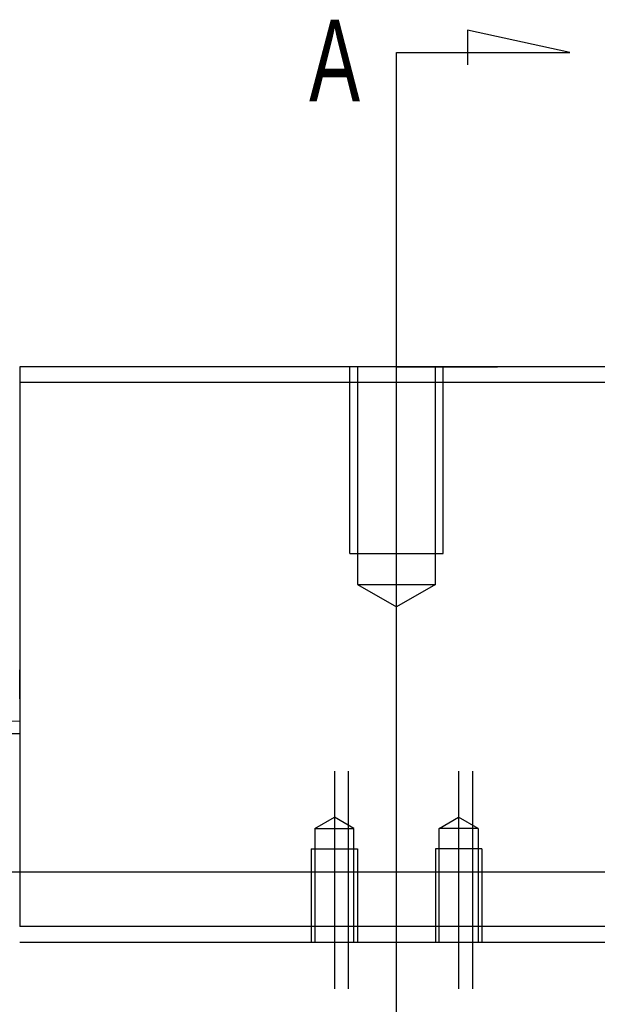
# Model space of a CAD drawing. Header units: millimetres. Extents: x 1805 to 4914, y -1594 to 860.
# Tile 169 of 256: x 2189 to 2226, y -885 to -821. Entities that reach past the tile are written whole.
import ezdxf
from ezdxf.lldxf.tags import DXFTag

# ---------------------------------------------------------------- set-up
doc = ezdxf.new("R2010")
doc.units = ezdxf.units.MM
doc.layers.get('0').update_dxf_attribs({"linetype": 'CONTINUOUS'})
doc.styles.add('CHN', font='txt')
tags = doc.linetypes.add('DASHED', pattern=[25.72, 12.86, -12.86]).pattern_tags.tags
tags[6:7] = [DXFTag(74, 4), DXFTag(75, 0), DXFTag(340, '0'), DXFTag(46, 0.0), DXFTag(50, 0.0), DXFTag(44, 0.0), DXFTag(45, 0.0)]
tags[4:5] = [DXFTag(74, 4), DXFTag(75, 0), DXFTag(340, '0'), DXFTag(46, 0.0), DXFTag(50, 0.0), DXFTag(44, 0.0), DXFTag(45, 0.0)]

msp = doc.modelspace()

# ---------------------------------------------------------------- linework, layer by layer
for p, q in [((2224.529, -823.445), (2217.942, -822.011)), ((2217.942, -822.011), (2217.942, -824.241)), ((2213.381, -823.445), (2224.529, -823.445)), ((2213.381, -826.081), (2213.381, -823.445)), ((2213.381, -916.568), (2213.381, -826.081)), ((2213.381, -843.649), (2219.881, -843.649))]:
    msp.add_line(p, q)
at = {"ltscale": 0.2}
for p, q in [((2213.381, -862.093), (2213.381, -840.649)), ((2209.381, -869.649), (2209.381, -883.649)), ((2210.277, -869.649), (2210.277, -883.649)), ((2217.381, -869.649), (2217.381, -883.649)), ((2218.277, -869.649), (2218.277, -883.649))]:
    msp.add_line(p, q, dxfattribs=at)
at = {"linetype": 'Continuous'}
for p, q in [((2189.131, -843.649), (2189.131, -844.649)), ((2237.631, -843.649), (2189.131, -843.649)), ((2189.131, -844.649), (2189.131, -879.649)), ((2189.131, -844.649), (2237.631, -844.649)), ((2189.131, -864.149), (2189.131, -863.149)), ((2189.131, -865), (2189.131, -864.149)), ((2175.881, -866.661), (2189.131, -866.43)), ((2175.881, -867.23), (2189.131, -867.23)), ((2239.131, -876.149), (2120.777, -876.149)), ((2237.631, -879.649), (2189.131, -879.649)), ((2189.131, -880.649), (2237.631, -880.649))]:
    msp.add_line(p, q, dxfattribs=at)
at = {"linetype": 'DASHED', "ltscale": 0.3}
for p, q in [((2210.381, -855.649), (2210.381, -843.649)), ((2210.881, -843.649), (2210.881, -857.649)), ((2215.881, -857.649), (2215.881, -843.649)), ((2216.381, -855.649), (2216.381, -843.649)), ((2210.381, -855.649), (2216.381, -855.649)), ((2210.881, -857.649), (2215.881, -857.649)), ((2210.881, -857.649), (2213.381, -859.093)), ((2215.881, -857.649), (2213.381, -859.093))]:
    msp.add_line(p, q, dxfattribs=at)
at = {"linetype": 'DASHED', "ltscale": 0.1}
for p, q in [((2208.131, -873.338), (2209.381, -872.616)), ((2210.631, -873.338), (2209.381, -872.616)), ((2216.131, -873.338), (2217.381, -872.616)), ((2218.631, -873.338), (2217.381, -872.616)), ((2208.131, -873.338), (2208.131, -880.649)), ((2208.131, -873.338), (2210.631, -873.338)), ((2210.631, -880.649), (2210.631, -873.338)), ((2216.131, -880.649), (2216.131, -873.338)), ((2218.631, -873.338), (2216.131, -873.338)), ((2218.631, -873.338), (2218.631, -880.649)), ((2207.881, -874.649), (2210.881, -874.649)), ((2207.881, -874.649), (2207.881, -880.649)), ((2210.881, -874.649), (2210.881, -880.649)), ((2218.881, -874.649), (2215.881, -874.649)), ((2215.881, -874.649), (2215.881, -880.649)), ((2218.881, -874.649), (2218.881, -880.649))]:
    msp.add_line(p, q, dxfattribs=at)

# ---------------------------------------------------------------- texts
at = {"style": 'CHN', "width": 0.7}
msp.add_text('A', height=5.25, dxfattribs=at).set_placement((2207.761, -826.581))

doc.saveas('drawing.dxf')
